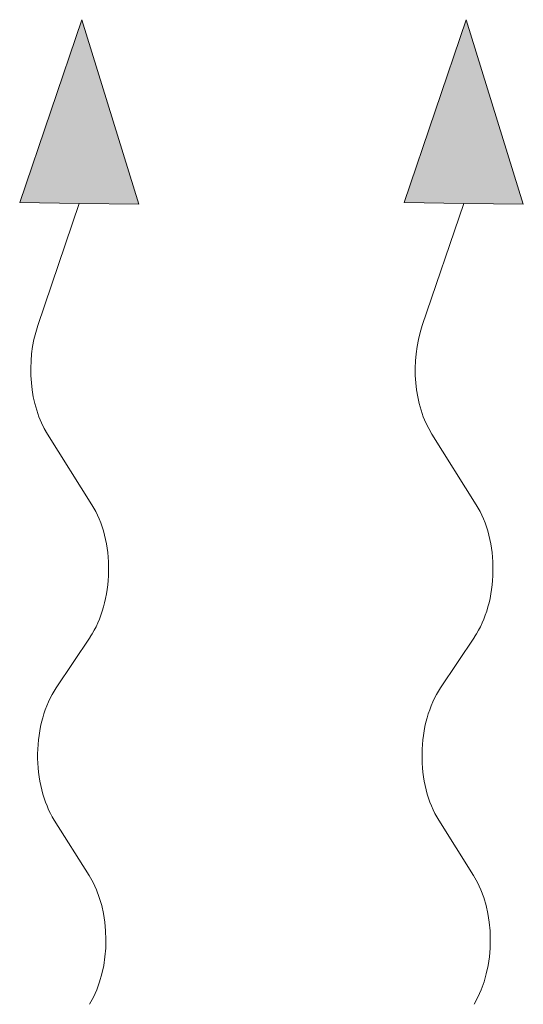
# Model space of a CAD drawing. Header units: millimetres. Extents: x -20688 to 44066, y -7315 to 67290.
# Tile 18 of 75: x 25930 to 26048, y -2544 to -2314. Entities that reach past the tile are written whole.
import ezdxf

# ---------------------------------------------------------------- set-up
doc = ezdxf.new("R2010")
doc.units = ezdxf.units.MM

msp = doc.modelspace()

# ---------------------------------------------------------------- linework, layer by layer
at = {"color": 0, "lineweight": 13}
for p, q in [((25930.31, -2356.6), (25944.85, -2313.78)), ((25944.85, -2313.78), (25958.23, -2356.98)), ((26020.31, -2356.6), (26034.85, -2313.78)), ((26034.85, -2313.78), (26048.23, -2356.98)), ((25930.31, -2356.6), (25944.27, -2356.79)), ((25944.27, -2356.79), (25934.55, -2385.41)), ((25958.23, -2356.98), (25944.27, -2356.79)), ((26020.31, -2356.6), (26034.27, -2356.79)), ((26034.27, -2356.79), (26024.55, -2385.41)), ((26048.23, -2356.98), (26034.27, -2356.79)), ((25936.82, -2410.84), (25947.22, -2427.36)), ((26026.82, -2410.84), (26037.22, -2427.36)), ((25946.81, -2458.34), (25938.84, -2470.26)), ((26036.81, -2458.34), (26028.84, -2470.26)), ((25938.42, -2501.24), (25946.59, -2514.2)), ((26028.42, -2501.24), (26036.59, -2514.2))]:
    msp.add_line(p, q, dxfattribs=at)
at = {"color": 0, "lineweight": 13, "extrusion": (0, 0, -1)}
for centre, start_param, end_param in [((25946.35, -2395.48), 3.908129, 5.191299), ((26036.35, -2395.48), 3.908129, 5.191299), ((25937.69, -2442.72), 0.766537, 2.375056), ((26027.69, -2442.72), 0.766537, 2.375056), ((25947.95, -2485.87), 3.908129, 5.516649), ((26037.95, -2485.87), 3.908129, 5.516649), ((25937.06, -2529.56), 0.766537, 2.320574), ((26027.06, -2529.56), 0.766537, 2.320574)]:
    msp.add_ellipse(centre, major_axis=(0.29, 21.5), ratio=0.625, start_param=start_param, end_param=end_param, dxfattribs=at)
at = {"color": 0, "lineweight": 13}
for points in [[(25930.31, -2356.6), (25958.23, -2356.98), (25944.85, -2313.78)], [(26020.31, -2356.6), (26048.23, -2356.98), (26034.85, -2313.78)]]:
    msp.add_solid(points, dxfattribs=at)

doc.saveas('drawing.dxf')
